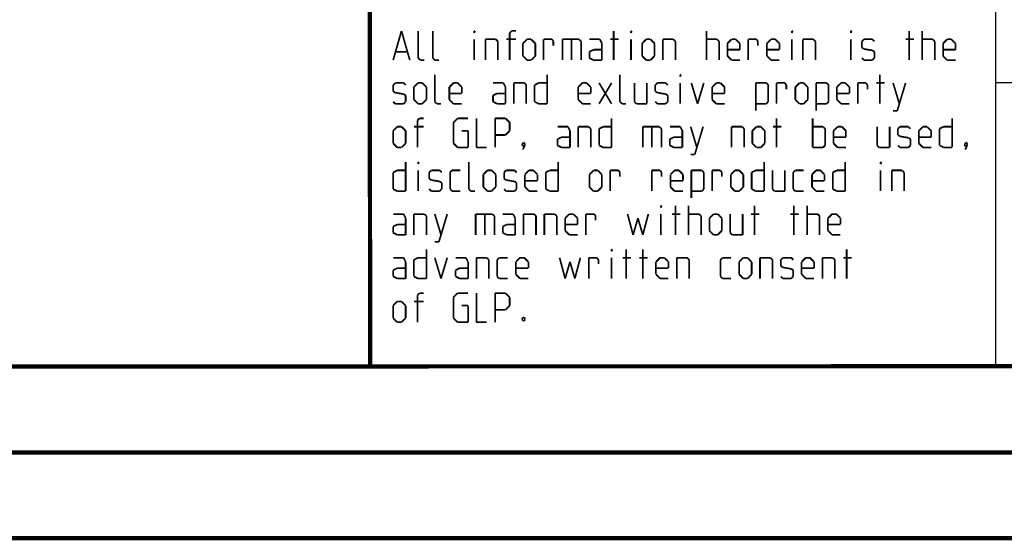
# Model space of a CAD drawing. Header units: inches. Extents: x 0 to 420, y 0 to 297.
# Tile 48 of 90: x 226 to 284, y 0 to 30. Entities that reach past the tile are written whole.
import ezdxf

# ---------------------------------------------------------------- set-up
doc = ezdxf.new("R2010")
doc.units = ezdxf.units.IN
doc.header["$LTSCALE"] = 23.1
doc.header["$MEASUREMENT"] = 0
doc.layers.get('0').update_dxf_attribs({"linetype": 'CONTINUOUS'})

msp = doc.modelspace()

# ---------------------------------------------------------------- linework, layer by layer
at = {"color": 2, "linetype": 'Continuous'}
for p, q in [((246.849663, 81.494826), (246.849663, 10.124826)), ((283.409663, 81.494826), (283.409663, 10.124826)), ((283.409663, 26.594826), (301.689663, 26.594826)), ((246.849663, 10.124826), (409.809663, 10.124826))]:
    msp.add_line(p, q, dxfattribs=at)
at = {"color": 7, "linetype": 'Continuous'}
for p, q in [((246.919452, 10.217134), (246.847391, 59.51846)), ((409.859987, 10.073745), (25.006973, 10.013432)), ((0, 0), (420, 0))]:
    msp.add_line(p, q, dxfattribs=at)
at = {"color": 7, "linetype": 'Continuous', "const_width": 0.25}
for points in [[(246.906012, 9.954289), (246.846171, 59.638862)], [(409.830739, 10.048046), (25, 10)], [(20, 5), (415, 5)], [(420, 0), (0, 0)]]:
    msp.add_lwpolyline(points, dxfattribs=at)
at = {"color": 2, "linetype": 'Continuous', "const_width": 0.1}
for points in [[(248.247865, 27.904828), (248.733593, 29.604823)], [(248.733593, 29.604823), (249.219294, 27.904828)], [(249.705022, 28.026253), (249.705022, 29.604823)], [(250.55502, 28.026253), (250.55502, 29.604823)], [(252.98358, 29.604823), (253.024058, 29.604823)], [(252.98358, 29.483397), (252.98358, 29.604823)], [(253.024058, 29.604823), (252.98358, 29.483397)], [(255.047871, 29.483397), (255.169303, 29.604823)], [(255.047871, 27.904828), (255.047871, 29.483397)], [(255.169303, 29.604823), (255.412167, 29.604823)], [(261.119312, 27.904828), (261.119312, 29.604823)], [(262.131218, 29.604823), (262.171696, 29.604823)], [(262.131218, 29.483397), (262.131218, 29.604823)], [(262.171696, 29.604823), (262.131218, 29.483397)], [(266.543115, 27.904828), (266.543115, 29.604823)], [(271.521694, 29.604823), (271.562172, 29.604823)], [(271.521694, 29.483397), (271.521694, 29.604823)], [(271.562172, 29.604823), (271.521694, 29.483397)], [(274.962162, 29.604823), (275.002639, 29.604823)], [(274.962162, 29.483397), (274.962162, 29.604823)], [(275.002639, 29.604823), (274.962162, 29.483397)], [(278.362152, 27.904828), (278.362152, 29.604823)], [(279.131221, 27.904828), (279.131221, 29.604823)], [(252.98358, 27.904828), (252.98358, 29.119114)], [(253.631217, 29.119114), (254.238351, 29.119114)], [(253.631217, 27.904828), (253.631217, 29.119114)], [(254.238351, 29.119114), (254.359783, 28.997682)], [(254.359783, 28.997682), (254.359783, 27.904828)], [(255.412167, 29.119114), (254.845485, 29.119114)], [(255.816914, 28.876257), (256.059778, 29.119114)], [(255.816914, 28.147685), (255.816914, 28.876257)], [(256.059778, 29.119114), (256.302642, 29.119114)], [(256.302642, 29.119114), (256.545505, 28.876257)], [(256.545505, 28.876257), (256.545505, 28.147685)], [(257.031207, 29.119114), (257.516935, 29.119114)], [(257.031207, 27.904828), (257.031207, 29.119114)], [(257.516935, 29.119114), (257.597889, 28.997682)], [(257.597889, 28.997682), (257.597889, 28.754825)], [(258.124069, 29.119114), (259.095498, 29.119114)], [(258.124069, 27.904828), (258.124069, 29.119114)], [(258.650248, 29.119114), (258.650248, 27.904828)], [(259.095498, 29.119114), (259.21693, 28.997682)], [(259.21693, 28.997682), (259.21693, 27.904828)], [(260.309791, 29.119114), (259.702632, 29.119114)], [(260.431223, 28.876257), (260.309791, 29.119114)], [(260.431223, 27.904828), (260.431223, 28.876257)], [(260.916925, 29.119114), (261.402627, 29.119114)], [(262.131218, 27.904828), (262.131218, 29.119114)], [(262.778829, 28.876257), (263.021693, 29.119114)], [(262.778829, 28.147685), (262.778829, 28.876257)], [(263.021693, 29.119114), (263.264557, 29.119114)], [(263.264557, 29.119114), (263.507395, 28.876257)], [(263.507395, 28.876257), (263.507395, 28.147685)], [(263.993123, 29.119114), (264.600256, 29.119114)], [(263.993123, 27.904828), (263.993123, 29.119114)], [(264.600256, 29.119114), (264.721688, 28.997682)], [(264.721688, 28.997682), (264.721688, 27.904828)], [(266.543115, 29.119114), (267.150249, 29.119114)], [(267.150249, 29.119114), (267.271681, 28.997682)], [(267.271681, 28.997682), (267.271681, 27.904828)], [(267.757408, 28.876257), (268.000247, 29.119114)], [(267.757408, 28.147685), (267.757408, 28.876257)], [(268.000247, 29.119114), (268.24311, 29.119114)], [(268.24311, 29.119114), (268.485974, 28.876257)], [(268.485974, 28.876257), (268.485974, 28.511968)], [(268.971676, 29.119114), (269.457404, 29.119114)], [(268.971676, 27.904828), (268.971676, 29.119114)], [(269.457404, 29.119114), (269.538358, 28.997682)], [(269.538358, 28.997682), (269.538358, 28.754825)], [(270.064537, 28.876257), (270.307401, 29.119114)], [(270.064537, 28.147685), (270.064537, 28.876257)], [(270.307401, 29.119114), (270.550265, 29.119114)], [(270.550265, 29.119114), (270.793103, 28.876257)], [(270.793103, 28.876257), (270.793103, 28.511968)], [(271.521694, 27.904828), (271.521694, 29.119114)], [(272.169305, 29.119114), (272.776439, 29.119114)], [(272.169305, 27.904828), (272.169305, 29.119114)], [(272.776439, 29.119114), (272.897871, 28.997682)], [(272.897871, 28.997682), (272.897871, 27.904828)], [(274.962162, 27.904828), (274.962162, 29.119114)], [(275.609773, 28.997682), (275.731205, 29.119114)], [(275.609773, 28.6334), (275.609773, 28.997682)], [(275.731205, 29.119114), (276.216932, 29.119114)], [(276.216932, 29.119114), (276.338364, 28.997682)], [(278.159791, 29.119114), (278.645493, 29.119114)], [(279.131221, 29.119114), (279.738354, 29.119114)], [(279.738354, 29.119114), (279.859786, 28.997682)], [(279.859786, 28.997682), (279.859786, 27.904828)], [(280.345488, 28.876257), (280.588352, 29.119114)], [(280.345488, 28.147685), (280.345488, 28.876257)], [(280.588352, 29.119114), (280.831216, 29.119114)], [(280.831216, 29.119114), (281.07408, 28.876257)], [(281.07408, 28.876257), (281.07408, 28.511968)], [(248.409774, 28.390542), (249.057411, 28.390542)], [(256.059778, 27.904828), (255.816914, 28.147685)], [(256.545505, 28.147685), (256.302642, 27.904828)], [(259.702632, 28.390542), (259.945496, 28.511968)], [(259.702632, 28.026253), (259.702632, 28.390542)], [(259.945496, 28.511968), (260.431223, 28.511968)], [(263.021693, 27.904828), (262.778829, 28.147685)], [(263.507395, 28.147685), (263.264557, 27.904828)], [(268.485974, 28.511968), (267.757408, 28.511968)], [(268.000247, 27.904828), (267.757408, 28.147685)], [(270.793103, 28.511968), (270.064537, 28.511968)], [(270.307401, 27.904828), (270.064537, 28.147685)], [(275.731205, 28.552445), (275.609773, 28.6334)], [(276.216932, 28.47149), (275.731205, 28.552445)], [(276.338364, 28.390542), (276.216932, 28.47149)], [(276.338364, 28.026253), (276.338364, 28.390542)], [(281.07408, 28.511968), (280.345488, 28.511968)], [(280.588352, 27.904828), (280.345488, 28.147685)], [(249.826454, 27.904828), (249.705022, 28.026253)], [(250.069318, 27.904828), (249.826454, 27.904828)], [(250.676451, 27.904828), (250.55502, 28.026253)], [(250.919315, 27.904828), (250.676451, 27.904828)], [(256.302642, 27.904828), (256.059778, 27.904828)], [(259.945496, 27.904828), (259.702632, 28.026253)], [(260.431223, 27.904828), (259.945496, 27.904828)], [(263.264557, 27.904828), (263.021693, 27.904828)], [(268.485974, 27.904828), (268.000247, 27.904828)], [(270.793103, 27.904828), (270.307401, 27.904828)], [(275.609773, 28.026253), (275.731205, 27.904828)], [(275.731205, 27.904828), (276.216932, 27.904828)], [(276.216932, 27.904828), (276.338364, 28.026253)], [(281.07408, 27.904828), (280.588352, 27.904828)], [(250.676451, 25.476254), (250.676451, 27.054824)], [(257.233594, 27.054824), (257.233594, 25.354828)], [(261.483582, 25.476254), (261.483582, 27.054824)], [(265.005029, 27.054824), (265.045507, 27.054824)], [(265.005029, 26.933398), (265.005029, 27.054824)], [(265.045507, 27.054824), (265.005029, 26.933398)], [(276.662157, 25.354828), (276.662157, 27.054824)], [(248.247865, 26.447683), (248.369297, 26.569109)], [(248.247865, 26.083394), (248.247865, 26.447683)], [(248.369297, 26.569109), (248.855024, 26.569109)], [(248.855024, 26.569109), (248.976456, 26.447683)], [(249.462158, 26.326252), (249.705022, 26.569109)], [(249.705022, 26.569109), (249.947886, 26.569109)], [(249.947886, 26.569109), (250.190724, 26.326252)], [(251.526449, 26.326252), (251.769313, 26.569109)], [(251.769313, 26.569109), (252.012151, 26.569109)], [(252.012151, 26.569109), (252.255015, 26.326252)], [(254.683601, 26.569109), (254.076442, 26.569109)], [(254.805033, 26.326252), (254.683601, 26.569109)], [(255.290735, 26.569109), (255.897869, 26.569109)], [(255.290735, 25.354828), (255.290735, 26.569109)], [(255.897869, 26.569109), (256.019301, 26.447683)], [(256.019301, 26.447683), (256.019301, 25.354828)], [(256.505028, 26.447683), (256.747866, 26.569109)], [(256.505028, 25.476254), (256.505028, 26.447683)], [(256.747866, 26.569109), (257.233594, 26.569109)], [(259.055021, 26.326252), (259.297885, 26.569109)], [(259.297885, 26.569109), (259.540723, 26.569109)], [(259.540723, 26.569109), (259.783586, 26.326252)], [(260.269314, 26.569109), (260.99788, 25.354828)], [(260.269314, 25.354828), (260.99788, 26.569109)], [(262.333605, 26.569109), (262.333605, 25.476254)], [(263.06217, 25.354828), (263.06217, 26.569109)], [(263.547872, 26.447683), (263.669304, 26.569109)], [(263.547872, 26.083394), (263.547872, 26.447683)], [(263.669304, 26.569109), (264.155032, 26.569109)], [(264.155032, 26.569109), (264.276438, 26.447683)], [(265.005029, 25.354828), (265.005029, 26.569109)], [(265.65264, 26.569109), (266.016936, 25.354828)], [(266.016936, 25.354828), (266.381206, 26.569109)], [(266.866934, 26.326252), (267.109772, 26.569109)], [(267.109772, 26.569109), (267.352635, 26.569109)], [(267.352635, 26.569109), (267.595499, 26.326252)], [(269.416926, 26.569109), (270.02406, 26.569109)], [(269.416926, 24.950065), (269.416926, 26.569109)], [(270.02406, 26.569109), (270.145492, 26.447683)], [(270.145492, 26.447683), (270.145492, 25.476254)], [(270.631219, 26.569109), (271.116921, 26.569109)], [(270.631219, 25.354828), (270.631219, 26.569109)], [(271.116921, 26.569109), (271.197876, 26.447683)], [(271.197876, 26.447683), (271.197876, 26.204826)], [(271.724081, 26.326252), (271.966919, 26.569109)], [(271.966919, 26.569109), (272.209783, 26.569109)], [(272.209783, 26.569109), (272.452646, 26.326252)], [(272.938348, 26.569109), (273.545508, 26.569109)], [(272.938348, 24.950065), (272.938348, 26.569109)], [(273.545508, 26.569109), (273.666914, 26.447683)], [(273.666914, 26.447683), (273.666914, 25.476254)], [(274.152642, 26.326252), (274.395505, 26.569109)], [(274.395505, 26.569109), (274.638344, 26.569109)], [(274.638344, 26.569109), (274.881207, 26.326252)], [(275.366935, 26.569109), (275.852637, 26.569109)], [(275.366935, 25.354828), (275.366935, 26.569109)], [(275.852637, 26.569109), (275.933591, 26.447683)], [(275.933591, 26.447683), (275.933591, 26.204826)], [(276.459771, 26.569109), (276.945498, 26.569109)], [(277.4312, 26.569109), (277.795496, 25.354828)], [(277.674064, 24.950065), (278.159791, 26.569109)], [(248.369297, 26.002446), (248.247865, 26.083394)], [(248.855024, 25.921491), (248.369297, 26.002446)], [(248.976456, 25.840537), (248.855024, 25.921491)], [(248.976456, 25.476254), (248.976456, 25.840537)], [(249.462158, 25.597686), (249.462158, 26.326252)], [(250.190724, 26.326252), (250.190724, 25.597686)], [(251.526449, 25.597686), (251.526449, 26.326252)], [(252.255015, 25.961969), (251.526449, 25.961969)], [(252.255015, 26.326252), (252.255015, 25.961969)], [(254.076442, 25.840537), (254.319305, 25.961969)], [(254.076442, 25.476254), (254.076442, 25.840537)], [(254.319305, 25.961969), (254.805033, 25.961969)], [(254.805033, 25.354828), (254.805033, 26.326252)], [(259.055021, 25.597686), (259.055021, 26.326252)], [(259.783586, 25.961969), (259.055021, 25.961969)], [(259.783586, 26.326252), (259.783586, 25.961969)], [(263.669304, 26.002446), (263.547872, 26.083394)], [(264.155032, 25.921491), (263.669304, 26.002446)], [(264.276438, 25.840537), (264.155032, 25.921491)], [(264.276438, 25.476254), (264.276438, 25.840537)], [(266.866934, 25.597686), (266.866934, 26.326252)], [(267.595499, 25.961969), (266.866934, 25.961969)], [(267.595499, 26.326252), (267.595499, 25.961969)], [(271.724081, 25.597686), (271.724081, 26.326252)], [(272.452646, 26.326252), (272.452646, 25.597686)], [(274.152642, 25.597686), (274.152642, 26.326252)], [(274.881207, 25.961969), (274.152642, 25.961969)], [(274.881207, 26.326252), (274.881207, 25.961969)], [(248.247865, 25.476254), (248.369297, 25.354828)], [(248.369297, 25.354828), (248.855024, 25.354828)], [(248.855024, 25.354828), (248.976456, 25.476254)], [(249.705022, 25.354828), (249.462158, 25.597686)], [(249.947886, 25.354828), (249.705022, 25.354828)], [(250.190724, 25.597686), (249.947886, 25.354828)], [(250.797883, 25.354828), (250.676451, 25.476254)], [(251.040747, 25.354828), (250.797883, 25.354828)], [(251.769313, 25.354828), (251.526449, 25.597686)], [(252.255015, 25.354828), (251.769313, 25.354828)], [(254.319305, 25.354828), (254.076442, 25.476254)], [(254.805033, 25.354828), (254.319305, 25.354828)], [(256.747866, 25.354828), (256.505028, 25.476254)], [(257.233594, 25.354828), (256.747866, 25.354828)], [(259.297885, 25.354828), (259.055021, 25.597686)], [(259.783586, 25.354828), (259.297885, 25.354828)], [(261.605013, 25.354828), (261.483582, 25.476254)], [(261.847877, 25.354828), (261.605013, 25.354828)], [(262.333605, 25.476254), (262.455011, 25.354828)], [(262.455011, 25.354828), (263.06217, 25.354828)], [(263.547872, 25.476254), (263.669304, 25.354828)], [(263.669304, 25.354828), (264.155032, 25.354828)], [(264.155032, 25.354828), (264.276438, 25.476254)], [(267.109772, 25.354828), (266.866934, 25.597686)], [(267.595499, 25.354828), (267.109772, 25.354828)], [(270.02406, 25.354828), (269.416926, 25.354828)], [(270.145492, 25.476254), (270.02406, 25.354828)], [(271.966919, 25.354828), (271.724081, 25.597686)], [(272.209783, 25.354828), (271.966919, 25.354828)], [(272.452646, 25.597686), (272.209783, 25.354828)], [(273.545508, 25.354828), (272.938348, 25.354828)], [(273.666914, 25.476254), (273.545508, 25.354828)], [(274.395505, 25.354828), (274.152642, 25.597686)], [(274.881207, 25.354828), (274.395505, 25.354828)], [(277.4312, 24.950065), (277.674064, 24.950065)], [(249.664545, 24.383396), (249.785977, 24.504825)], [(249.664545, 22.804826), (249.664545, 24.383396)], [(249.785977, 24.504825), (250.02884, 24.504825)], [(251.769313, 24.261967), (252.012151, 24.504825)], [(251.769313, 23.047684), (251.769313, 24.261967)], [(252.012151, 24.504825), (252.61931, 24.504825)], [(253.105012, 24.504825), (253.105012, 22.804826)], [(254.197874, 24.504825), (254.805033, 24.504825)], [(254.197874, 22.804826), (254.197874, 24.504825)], [(254.805033, 24.504825), (255.047871, 24.261967)], [(255.047871, 24.261967), (255.047871, 23.776256)], [(260.99788, 24.504825), (260.99788, 22.804826)], [(270.631219, 22.804826), (270.631219, 24.504825)], [(272.735962, 22.804826), (272.735962, 24.504825)], [(280.871693, 24.504825), (280.871693, 22.804826)], [(248.247865, 23.776256), (248.490729, 24.01911)], [(248.247865, 23.047684), (248.247865, 23.776256)], [(248.490729, 24.01911), (248.733593, 24.01911)], [(248.733593, 24.01911), (248.976456, 23.776256)], [(248.976456, 23.776256), (248.976456, 23.047684)], [(250.02884, 24.01911), (249.462158, 24.01911)], [(252.255015, 23.776256), (252.61931, 23.776256)], [(252.61931, 23.776256), (252.61931, 22.804826)], [(254.805033, 23.533398), (254.197874, 23.533398)], [(255.047871, 23.776256), (254.805033, 23.533398)], [(258.447887, 24.01911), (257.840728, 24.01911)], [(258.569319, 23.776256), (258.447887, 24.01911)], [(258.569319, 22.804826), (258.569319, 23.776256)], [(259.055021, 24.01911), (259.662155, 24.01911)], [(259.055021, 22.804826), (259.055021, 24.01911)], [(259.662155, 24.01911), (259.783586, 23.897684)], [(259.783586, 23.897684), (259.783586, 22.804826)], [(260.269314, 23.897684), (260.512152, 24.01911)], [(260.269314, 22.926255), (260.269314, 23.897684)], [(260.512152, 24.01911), (260.99788, 24.01911)], [(262.819307, 24.01911), (263.790736, 24.01911)], [(262.819307, 22.804826), (262.819307, 24.01911)], [(263.345486, 24.01911), (263.345486, 22.804826)], [(263.790736, 24.01911), (263.912168, 23.897684)], [(263.912168, 23.897684), (263.912168, 22.804826)], [(265.005029, 24.01911), (264.39787, 24.01911)], [(265.126461, 23.776256), (265.005029, 24.01911)], [(265.126461, 22.804826), (265.126461, 23.776256)], [(265.612163, 24.01911), (265.976459, 22.804826)], [(265.855027, 22.400063), (266.340729, 24.01911)], [(268.000247, 24.01911), (268.607406, 24.01911)], [(268.000247, 22.804826), (268.000247, 24.01911)], [(268.607406, 24.01911), (268.728838, 23.897684)], [(268.728838, 23.897684), (268.728838, 22.804826)], [(269.21454, 23.776256), (269.457404, 24.01911)], [(269.21454, 23.047684), (269.21454, 23.776256)], [(269.457404, 24.01911), (269.700267, 24.01911)], [(269.700267, 24.01911), (269.943105, 23.776256)], [(269.943105, 23.776256), (269.943105, 23.047684)], [(270.428833, 24.01911), (270.914535, 24.01911)], [(272.735962, 24.01911), (273.343121, 24.01911)], [(273.343121, 24.01911), (273.464553, 23.897684)], [(273.464553, 23.897684), (273.464553, 22.926255)], [(273.950255, 23.776256), (274.193119, 24.01911)], [(273.950255, 23.047684), (273.950255, 23.776256)], [(274.193119, 24.01911), (274.435983, 24.01911)], [(274.435983, 24.01911), (274.678821, 23.776256)], [(274.678821, 23.776256), (274.678821, 23.41197)], [(276.500248, 24.01911), (276.500248, 22.926255)], [(277.228839, 22.804826), (277.228839, 24.01911)], [(277.714541, 23.897684), (277.835973, 24.01911)], [(277.714541, 23.533398), (277.714541, 23.897684)], [(277.835973, 23.452444), (277.714541, 23.533398)], [(277.835973, 24.01911), (278.321675, 24.01911)], [(278.321675, 24.01911), (278.443107, 23.897684)], [(278.928834, 23.776256), (279.171698, 24.01911)], [(278.928834, 23.047684), (278.928834, 23.776256)], [(279.171698, 24.01911), (279.414536, 24.01911)], [(279.414536, 24.01911), (279.6574, 23.776256)], [(279.6574, 23.776256), (279.6574, 23.41197)], [(280.143127, 23.897684), (280.385966, 24.01911)], [(280.143127, 22.926255), (280.143127, 23.897684)], [(280.385966, 24.01911), (280.871693, 24.01911)], [(248.490729, 22.804826), (248.247865, 23.047684)], [(248.976456, 23.047684), (248.733593, 22.804826)], [(252.012151, 22.804826), (251.769313, 23.047684)], [(255.776437, 22.966729), (255.816914, 23.047684)], [(255.776437, 22.926255), (255.776437, 22.966729)], [(255.816914, 23.047684), (255.857391, 23.088158)], [(255.857391, 23.088158), (255.897869, 23.088158)], [(255.938346, 22.966729), (255.857391, 22.885778)], [(255.897869, 23.088158), (255.938346, 23.007206)], [(255.938346, 22.966729), (255.897869, 22.8453)], [(255.938346, 23.007206), (255.938346, 22.966729)], [(257.840728, 23.290541), (258.083591, 23.41197)], [(257.840728, 22.926255), (257.840728, 23.290541)], [(258.083591, 23.41197), (258.569319, 23.41197)], [(264.39787, 23.290541), (264.640734, 23.41197)], [(264.39787, 22.926255), (264.39787, 23.290541)], [(264.640734, 23.41197), (265.126461, 23.41197)], [(269.457404, 22.804826), (269.21454, 23.047684)], [(269.943105, 23.047684), (269.700267, 22.804826)], [(274.678821, 23.41197), (273.950255, 23.41197)], [(274.193119, 22.804826), (273.950255, 23.047684)], [(278.321675, 23.371492), (277.835973, 23.452444)], [(278.443107, 23.290541), (278.321675, 23.371492)], [(278.443107, 22.926255), (278.443107, 23.290541)], [(279.6574, 23.41197), (278.928834, 23.41197)], [(279.171698, 22.804826), (278.928834, 23.047684)], [(281.600259, 22.966729), (281.640736, 23.047684)], [(281.600259, 22.926255), (281.600259, 22.966729)], [(281.640736, 23.047684), (281.681213, 23.088158)], [(281.681213, 23.088158), (281.721691, 23.088158)], [(281.762168, 22.966729), (281.681213, 22.885778)], [(281.721691, 23.088158), (281.762168, 23.007206)], [(281.762168, 22.966729), (281.721691, 22.8453)], [(281.762168, 23.007206), (281.762168, 22.966729)], [(248.733593, 22.804826), (248.490729, 22.804826)], [(252.61931, 22.804826), (252.012151, 22.804826)], [(253.105012, 22.804826), (253.712172, 22.804826)], [(255.816914, 22.885778), (255.776437, 22.926255)], [(255.857391, 22.885778), (255.816914, 22.885778)], [(255.897869, 22.8453), (255.816914, 22.683398)], [(258.083591, 22.804826), (257.840728, 22.926255)], [(258.569319, 22.804826), (258.083591, 22.804826)], [(260.512152, 22.804826), (260.269314, 22.926255)], [(260.99788, 22.804826), (260.512152, 22.804826)], [(264.640734, 22.804826), (264.39787, 22.926255)], [(265.126461, 22.804826), (264.640734, 22.804826)], [(265.612163, 22.400063), (265.855027, 22.400063)], [(269.700267, 22.804826), (269.457404, 22.804826)], [(273.343121, 22.804826), (272.735962, 22.804826)], [(273.464553, 22.926255), (273.343121, 22.804826)], [(274.678821, 22.804826), (274.193119, 22.804826)], [(276.500248, 22.926255), (276.62168, 22.804826)], [(276.62168, 22.804826), (277.228839, 22.804826)], [(277.714541, 22.926255), (277.835973, 22.804826)], [(277.835973, 22.804826), (278.321675, 22.804826)], [(278.321675, 22.804826), (278.443107, 22.926255)], [(279.6574, 22.804826), (279.171698, 22.804826)], [(280.385966, 22.804826), (280.143127, 22.926255)], [(280.871693, 22.804826), (280.385966, 22.804826)], [(281.640736, 22.885778), (281.600259, 22.926255)], [(281.681213, 22.885778), (281.640736, 22.885778)], [(281.721691, 22.8453), (281.640736, 22.683398)], [(248.976456, 21.954825), (248.976456, 20.254827)], [(249.705022, 21.954825), (249.745499, 21.954825)], [(249.705022, 21.833397), (249.705022, 21.954825)], [(249.745499, 21.954825), (249.705022, 21.833397)], [(252.659788, 20.376256), (252.659788, 21.954825)], [(257.881205, 21.954825), (257.881205, 20.254827)], [(269.902628, 21.954825), (269.902628, 20.254827)], [(274.638344, 21.954825), (274.638344, 20.254827)], [(276.702634, 21.954825), (276.743112, 21.954825)], [(276.702634, 21.833397), (276.702634, 21.954825)], [(276.743112, 21.954825), (276.702634, 21.833397)], [(248.247865, 21.347682), (248.490729, 21.469111)], [(248.247865, 20.376256), (248.247865, 21.347682)], [(248.490729, 21.469111), (248.976456, 21.469111)], [(249.705022, 20.254827), (249.705022, 21.469111)], [(250.352633, 21.347682), (250.474065, 21.469111)], [(250.352633, 20.983396), (250.352633, 21.347682)], [(250.474065, 21.469111), (250.959792, 21.469111)], [(250.959792, 21.469111), (251.081199, 21.347682)], [(251.566926, 21.347682), (251.688358, 21.469111)], [(251.566926, 20.376256), (251.566926, 21.347682)], [(251.688358, 21.469111), (252.17406, 21.469111)], [(253.509785, 21.226253), (253.752649, 21.469111)], [(253.509785, 20.497681), (253.509785, 21.226253)], [(253.752649, 21.469111), (253.995487, 21.469111)], [(253.995487, 21.469111), (254.238351, 21.226253)], [(254.238351, 21.226253), (254.238351, 20.497681)], [(254.724078, 21.347682), (254.845485, 21.469111)], [(254.724078, 20.983396), (254.724078, 21.347682)], [(254.845485, 21.469111), (255.331212, 21.469111)], [(255.331212, 21.469111), (255.452644, 21.347682)], [(255.938346, 21.226253), (256.18121, 21.469111)], [(255.938346, 20.497681), (255.938346, 21.226253)], [(256.18121, 21.469111), (256.424073, 21.469111)], [(256.424073, 21.469111), (256.666937, 21.226253)], [(256.666937, 21.226253), (256.666937, 20.861967)], [(257.152639, 21.347682), (257.395503, 21.469111)], [(257.152639, 20.376256), (257.152639, 21.347682)], [(257.395503, 21.469111), (257.881205, 21.469111)], [(259.702632, 21.226253), (259.945496, 21.469111)], [(259.702632, 20.497681), (259.702632, 21.226253)], [(259.945496, 21.469111), (260.188359, 21.469111)], [(260.188359, 21.469111), (260.431223, 21.226253)], [(260.431223, 21.226253), (260.431223, 20.497681)], [(260.916925, 21.469111), (261.402627, 21.469111)], [(260.916925, 20.254827), (260.916925, 21.469111)], [(261.402627, 21.469111), (261.483582, 21.347682)], [(261.483582, 21.347682), (261.483582, 21.104825)], [(263.345486, 21.469111), (263.831213, 21.469111)], [(263.345486, 20.254827), (263.345486, 21.469111)], [(263.831213, 21.469111), (263.912168, 21.347682)], [(263.912168, 21.347682), (263.912168, 21.104825)], [(264.438347, 21.226253), (264.681211, 21.469111)], [(264.438347, 20.497681), (264.438347, 21.226253)], [(264.681211, 21.469111), (264.924075, 21.469111)], [(264.924075, 21.469111), (265.166913, 21.226253)], [(265.166913, 21.226253), (265.166913, 20.861967)], [(265.65264, 21.469111), (266.259774, 21.469111)], [(265.65264, 19.850064), (265.65264, 21.469111)], [(266.259774, 21.469111), (266.381206, 21.347682)], [(266.381206, 21.347682), (266.381206, 20.376256)], [(266.866934, 21.469111), (267.352635, 21.469111)], [(266.866934, 20.254827), (266.866934, 21.469111)], [(267.352635, 21.469111), (267.43359, 21.347682)], [(267.43359, 21.347682), (267.43359, 21.104825)], [(267.959795, 21.226253), (268.202633, 21.469111)], [(267.959795, 20.497681), (267.959795, 21.226253)], [(268.202633, 21.469111), (268.445497, 21.469111)], [(268.445497, 21.469111), (268.688361, 21.226253)], [(268.688361, 21.226253), (268.688361, 20.497681)], [(269.174062, 21.347682), (269.416926, 21.469111)], [(269.174062, 20.376256), (269.174062, 21.347682)], [(269.416926, 21.469111), (269.902628, 21.469111)], [(270.388356, 21.469111), (270.388356, 20.376256)], [(271.116921, 20.254827), (271.116921, 21.469111)], [(271.602649, 21.347682), (271.724081, 21.469111)], [(271.602649, 20.376256), (271.602649, 21.347682)], [(271.724081, 21.469111), (272.209783, 21.469111)], [(272.695485, 21.226253), (272.938348, 21.469111)], [(272.695485, 20.497681), (272.695485, 21.226253)], [(272.938348, 21.469111), (273.181212, 21.469111)], [(273.181212, 21.469111), (273.424076, 21.226253)], [(273.424076, 21.226253), (273.424076, 20.861967)], [(273.909778, 21.347682), (274.152642, 21.469111)], [(273.909778, 20.376256), (273.909778, 21.347682)], [(274.152642, 21.469111), (274.638344, 21.469111)], [(276.702634, 20.254827), (276.702634, 21.469111)], [(277.350271, 21.469111), (277.957405, 21.469111)], [(277.350271, 20.254827), (277.350271, 21.469111)], [(277.957405, 21.469111), (278.078837, 21.347682)], [(278.078837, 21.347682), (278.078837, 20.254827)], [(250.474065, 20.902445), (250.352633, 20.983396)], [(250.959792, 20.821493), (250.474065, 20.902445)], [(251.081199, 20.740539), (250.959792, 20.821493)], [(251.081199, 20.376256), (251.081199, 20.740539)], [(254.845485, 20.902445), (254.724078, 20.983396)], [(255.331212, 20.821493), (254.845485, 20.902445)], [(255.452644, 20.740539), (255.331212, 20.821493)], [(255.452644, 20.376256), (255.452644, 20.740539)], [(256.666937, 20.861967), (255.938346, 20.861967)], [(265.166913, 20.861967), (264.438347, 20.861967)], [(273.424076, 20.861967), (272.695485, 20.861967)], [(248.490729, 20.254827), (248.247865, 20.376256)], [(248.976456, 20.254827), (248.490729, 20.254827)], [(250.352633, 20.376256), (250.474065, 20.254827)], [(250.474065, 20.254827), (250.959792, 20.254827)], [(250.959792, 20.254827), (251.081199, 20.376256)], [(251.688358, 20.254827), (251.566926, 20.376256)], [(252.17406, 20.254827), (251.688358, 20.254827)], [(252.781219, 20.254827), (252.659788, 20.376256)], [(253.024058, 20.254827), (252.781219, 20.254827)], [(253.752649, 20.254827), (253.509785, 20.497681)], [(253.995487, 20.254827), (253.752649, 20.254827)], [(254.238351, 20.497681), (253.995487, 20.254827)], [(254.724078, 20.376256), (254.845485, 20.254827)], [(254.845485, 20.254827), (255.331212, 20.254827)], [(255.331212, 20.254827), (255.452644, 20.376256)], [(256.18121, 20.254827), (255.938346, 20.497681)], [(256.666937, 20.254827), (256.18121, 20.254827)], [(257.395503, 20.254827), (257.152639, 20.376256)], [(257.881205, 20.254827), (257.395503, 20.254827)], [(259.945496, 20.254827), (259.702632, 20.497681)], [(260.188359, 20.254827), (259.945496, 20.254827)], [(260.431223, 20.497681), (260.188359, 20.254827)], [(264.681211, 20.254827), (264.438347, 20.497681)], [(265.166913, 20.254827), (264.681211, 20.254827)], [(266.259774, 20.254827), (265.65264, 20.254827)], [(266.381206, 20.376256), (266.259774, 20.254827)], [(268.202633, 20.254827), (267.959795, 20.497681)], [(268.445497, 20.254827), (268.202633, 20.254827)], [(268.688361, 20.497681), (268.445497, 20.254827)], [(269.416926, 20.254827), (269.174062, 20.376256)], [(269.902628, 20.254827), (269.416926, 20.254827)], [(270.388356, 20.376256), (270.509788, 20.254827)], [(270.509788, 20.254827), (271.116921, 20.254827)], [(271.724081, 20.254827), (271.602649, 20.376256)], [(272.209783, 20.254827), (271.724081, 20.254827)], [(272.938348, 20.254827), (272.695485, 20.497681)], [(273.424076, 20.254827), (272.938348, 20.254827)], [(274.152642, 20.254827), (273.909778, 20.376256)], [(274.638344, 20.254827), (274.152642, 20.254827)], [(248.855024, 18.919112), (248.247865, 18.919112)], [(248.976456, 18.676254), (248.855024, 18.919112)], [(249.462158, 18.919112), (250.069318, 18.919112)], [(249.462158, 17.704825), (249.462158, 18.919112)], [(250.069318, 18.919112), (250.190724, 18.797683)], [(250.676451, 18.919112), (251.040747, 17.704825)], [(250.919315, 17.300065), (251.405017, 18.919112)], [(253.064535, 18.919112), (254.035964, 18.919112)], [(253.064535, 17.704825), (253.064535, 18.919112)], [(253.59074, 18.919112), (253.59074, 17.704825)], [(254.035964, 18.919112), (254.157396, 18.797683)], [(255.250258, 18.919112), (254.643124, 18.919112)], [(255.371689, 18.676254), (255.250258, 18.919112)], [(255.857391, 18.919112), (256.464551, 18.919112)], [(255.857391, 17.704825), (255.857391, 18.919112)], [(256.464551, 18.919112), (256.585983, 18.797683)], [(257.071685, 18.919112), (257.678818, 18.919112)], [(257.071685, 17.704825), (257.071685, 18.919112)], [(257.678818, 18.919112), (257.80025, 18.797683)], [(258.285978, 18.676254), (258.528842, 18.919112)], [(258.528842, 18.919112), (258.77168, 18.919112)], [(258.77168, 18.919112), (259.014543, 18.676254)], [(259.500271, 18.919112), (259.985973, 18.919112)], [(259.500271, 17.704825), (259.500271, 18.919112)], [(259.985973, 18.919112), (260.066927, 18.797683)], [(261.928832, 18.919112), (262.25265, 17.704825)], [(262.819307, 17.704825), (263.143125, 18.919112)], [(263.871691, 19.404826), (263.912168, 19.404826)], [(263.871691, 19.283398), (263.871691, 19.404826)], [(263.912168, 19.404826), (263.871691, 19.283398)], [(263.871691, 17.704825), (263.871691, 18.919112)], [(264.519302, 18.919112), (265.005029, 18.919112)], [(264.721688, 17.704825), (264.721688, 19.404826)], [(265.490731, 17.704825), (265.490731, 19.404826)], [(265.490731, 18.919112), (266.097865, 18.919112)], [(266.097865, 18.919112), (266.219297, 18.797683)], [(266.705024, 18.676254), (266.947888, 18.919112)], [(266.947888, 18.919112), (267.190726, 18.919112)], [(267.190726, 18.919112), (267.43359, 18.676254)], [(267.919318, 18.919112), (267.919318, 17.826254)], [(268.647883, 17.704825), (268.647883, 18.919112)], [(269.133585, 18.919112), (269.619313, 18.919112)], [(269.335972, 17.704825), (269.335972, 19.404826)], [(271.44074, 18.919112), (271.926442, 18.919112)], [(271.643126, 17.704825), (271.643126, 19.404826)], [(272.412169, 17.704825), (272.412169, 19.404826)], [(272.412169, 18.919112), (273.019303, 18.919112)], [(273.019303, 18.919112), (273.140735, 18.797683)], [(273.626437, 18.676254), (273.869301, 18.919112)], [(273.869301, 18.919112), (274.112164, 18.919112)], [(274.112164, 18.919112), (274.355028, 18.676254)], [(248.976456, 17.704825), (248.976456, 18.676254)], [(250.190724, 18.797683), (250.190724, 17.704825)], [(254.157396, 18.797683), (254.157396, 17.704825)], [(255.371689, 17.704825), (255.371689, 18.676254)], [(256.585983, 18.797683), (256.585983, 17.704825)], [(257.80025, 18.797683), (257.80025, 17.704825)], [(258.285978, 17.947682), (258.285978, 18.676254)], [(259.014543, 18.676254), (259.014543, 18.311968)], [(260.066927, 18.797683), (260.066927, 18.554826)], [(262.25265, 17.704825), (262.535966, 18.676254)], [(262.535966, 18.676254), (262.819307, 17.704825)], [(266.219297, 18.797683), (266.219297, 17.704825)], [(266.705024, 17.947682), (266.705024, 18.676254)], [(267.43359, 18.676254), (267.43359, 17.947682)], [(273.140735, 18.797683), (273.140735, 17.704825)], [(273.626437, 17.947682), (273.626437, 18.676254)], [(274.355028, 18.676254), (274.355028, 18.311968)], [(248.247865, 18.19054), (248.490729, 18.311968)], [(248.247865, 17.826254), (248.247865, 18.19054)], [(248.490729, 17.704825), (248.247865, 17.826254)], [(248.490729, 18.311968), (248.976456, 18.311968)], [(254.643124, 18.19054), (254.885962, 18.311968)], [(254.643124, 17.826254), (254.643124, 18.19054)], [(254.885962, 17.704825), (254.643124, 17.826254)], [(254.885962, 18.311968), (255.371689, 18.311968)], [(259.014543, 18.311968), (258.285978, 18.311968)], [(258.528842, 17.704825), (258.285978, 17.947682)], [(266.947888, 17.704825), (266.705024, 17.947682)], [(267.43359, 17.947682), (267.190726, 17.704825)], [(267.919318, 17.826254), (268.040724, 17.704825)], [(274.355028, 18.311968), (273.626437, 18.311968)], [(273.869301, 17.704825), (273.626437, 17.947682)], [(248.976456, 17.704825), (248.490729, 17.704825)], [(250.676451, 17.300065), (250.919315, 17.300065)], [(255.371689, 17.704825), (254.885962, 17.704825)], [(259.014543, 17.704825), (258.528842, 17.704825)], [(267.190726, 17.704825), (266.947888, 17.704825)], [(268.040724, 17.704825), (268.647883, 17.704825)], [(274.355028, 17.704825), (273.869301, 17.704825)], [(250.190724, 16.854824), (250.190724, 15.154826)], [(260.99788, 16.854824), (261.038357, 16.854824)], [(260.99788, 16.733399), (260.99788, 16.854824)], [(261.038357, 16.854824), (260.99788, 16.733399)], [(261.847877, 15.154826), (261.847877, 16.854824)], [(262.819307, 15.154826), (262.819307, 16.854824)], [(274.719298, 15.154826), (274.719298, 16.854824)], [(248.855024, 16.369113), (248.247865, 16.369113)], [(248.976456, 16.126255), (248.855024, 16.369113)], [(248.976456, 15.154826), (248.976456, 16.126255)], [(249.462158, 16.247684), (249.705022, 16.369113)], [(249.462158, 15.276254), (249.462158, 16.247684)], [(249.705022, 16.369113), (250.190724, 16.369113)], [(250.676451, 16.369113), (251.040747, 15.154826)], [(251.040747, 15.154826), (251.405017, 16.369113)], [(252.497878, 16.369113), (251.890745, 16.369113)], [(252.61931, 16.126255), (252.497878, 16.369113)], [(252.61931, 15.154826), (252.61931, 16.126255)], [(253.105012, 16.369113), (253.712172, 16.369113)], [(253.105012, 15.154826), (253.105012, 16.369113)], [(253.712172, 16.369113), (253.833604, 16.247684)], [(253.833604, 16.247684), (253.833604, 15.154826)], [(254.319305, 16.247684), (254.440737, 16.369113)], [(254.319305, 15.276254), (254.319305, 16.247684)], [(254.440737, 16.369113), (254.926439, 16.369113)], [(255.412167, 16.126255), (255.655031, 16.369113)], [(255.412167, 15.397683), (255.412167, 16.126255)], [(255.655031, 16.369113), (255.897869, 16.369113)], [(255.897869, 16.369113), (256.140732, 16.126255)], [(256.140732, 16.126255), (256.140732, 15.761969)], [(257.962159, 16.369113), (258.285978, 15.154826)], [(258.285978, 15.154826), (258.569319, 16.126255)], [(258.569319, 16.126255), (258.852634, 15.154826)], [(258.852634, 15.154826), (259.176453, 16.369113)], [(259.662155, 16.369113), (260.147882, 16.369113)], [(259.662155, 15.154826), (259.662155, 16.369113)], [(260.147882, 16.369113), (260.228837, 16.247684)], [(260.228837, 16.247684), (260.228837, 16.004827)], [(260.99788, 15.154826), (260.99788, 16.369113)], [(261.645491, 16.369113), (262.131218, 16.369113)], [(262.61692, 16.369113), (263.102648, 16.369113)], [(263.58835, 16.126255), (263.831213, 16.369113)], [(263.58835, 15.397683), (263.58835, 16.126255)], [(263.831213, 16.369113), (264.074077, 16.369113)], [(264.074077, 16.369113), (264.316915, 16.126255)], [(264.316915, 16.126255), (264.316915, 15.761969)], [(264.802643, 16.369113), (265.409777, 16.369113)], [(264.802643, 15.154826), (264.802643, 16.369113)], [(265.409777, 16.369113), (265.531208, 16.247684)], [(265.531208, 16.247684), (265.531208, 15.154826)], [(267.352635, 16.247684), (267.474067, 16.369113)], [(267.352635, 15.276254), (267.352635, 16.247684)], [(267.474067, 16.369113), (267.959795, 16.369113)], [(268.445497, 16.126255), (268.688361, 16.369113)], [(268.445497, 15.397683), (268.445497, 16.126255)], [(268.688361, 16.369113), (268.931199, 16.369113)], [(268.931199, 16.369113), (269.174062, 16.126255)], [(269.174062, 16.126255), (269.174062, 15.397683)], [(269.65979, 16.369113), (270.266924, 16.369113)], [(269.65979, 15.154826), (269.65979, 16.369113)], [(270.266924, 16.369113), (270.388356, 16.247684)], [(270.388356, 16.247684), (270.388356, 15.154826)], [(270.874058, 16.247684), (270.99549, 16.369113)], [(270.874058, 15.883398), (270.874058, 16.247684)], [(270.99549, 16.369113), (271.481217, 16.369113)], [(271.481217, 16.369113), (271.602649, 16.247684)], [(272.088351, 16.126255), (272.331215, 16.369113)], [(272.088351, 15.397683), (272.088351, 16.126255)], [(272.331215, 16.369113), (272.574078, 16.369113)], [(272.574078, 16.369113), (272.816917, 16.126255)], [(272.816917, 16.126255), (272.816917, 15.761969)], [(273.302644, 16.369113), (273.909778, 16.369113)], [(273.302644, 15.154826), (273.302644, 16.369113)], [(273.909778, 16.369113), (274.03121, 16.247684)], [(274.03121, 16.247684), (274.03121, 15.154826)], [(274.516937, 16.369113), (275.002639, 16.369113)], [(248.247865, 15.64054), (248.490729, 15.761969)], [(248.247865, 15.276254), (248.247865, 15.64054)], [(248.490729, 15.761969), (248.976456, 15.761969)], [(251.890745, 15.64054), (252.133583, 15.761969)], [(251.890745, 15.276254), (251.890745, 15.64054)], [(252.133583, 15.761969), (252.61931, 15.761969)], [(256.140732, 15.761969), (255.412167, 15.761969)], [(264.316915, 15.761969), (263.58835, 15.761969)], [(270.99549, 15.802443), (270.874058, 15.883398)], [(271.481217, 15.721492), (270.99549, 15.802443)], [(271.602649, 15.64054), (271.481217, 15.721492)], [(271.602649, 15.276254), (271.602649, 15.64054)], [(272.816917, 15.761969), (272.088351, 15.761969)], [(248.490729, 15.154826), (248.247865, 15.276254)], [(248.976456, 15.154826), (248.490729, 15.154826)], [(249.705022, 15.154826), (249.462158, 15.276254)], [(250.190724, 15.154826), (249.705022, 15.154826)], [(252.133583, 15.154826), (251.890745, 15.276254)], [(252.61931, 15.154826), (252.133583, 15.154826)], [(254.440737, 15.154826), (254.319305, 15.276254)], [(254.926439, 15.154826), (254.440737, 15.154826)], [(255.655031, 15.154826), (255.412167, 15.397683)], [(256.140732, 15.154826), (255.655031, 15.154826)], [(263.831213, 15.154826), (263.58835, 15.397683)], [(264.316915, 15.154826), (263.831213, 15.154826)], [(267.474067, 15.154826), (267.352635, 15.276254)], [(267.959795, 15.154826), (267.474067, 15.154826)], [(268.688361, 15.154826), (268.445497, 15.397683)], [(268.931199, 15.154826), (268.688361, 15.154826)], [(269.174062, 15.397683), (268.931199, 15.154826)], [(270.874058, 15.276254), (270.99549, 15.154826)], [(270.99549, 15.154826), (271.481217, 15.154826)], [(271.481217, 15.154826), (271.602649, 15.276254)], [(272.331215, 15.154826), (272.088351, 15.397683)], [(272.816917, 15.154826), (272.331215, 15.154826)], [(248.247865, 13.576253), (248.490729, 13.81911)], [(248.490729, 13.81911), (248.733593, 13.81911)], [(248.733593, 13.81911), (248.976456, 13.576253)], [(250.02884, 13.81911), (249.462158, 13.81911)], [(249.664545, 14.183396), (249.785977, 14.304825)], [(249.664545, 12.604827), (249.664545, 14.183396)], [(249.785977, 14.304825), (250.02884, 14.304825)], [(251.769313, 14.061968), (252.012151, 14.304825)], [(251.769313, 12.847684), (251.769313, 14.061968)], [(252.012151, 14.304825), (252.61931, 14.304825)], [(253.105012, 14.304825), (253.105012, 12.604827)], [(254.197874, 14.304825), (254.805033, 14.304825)], [(254.197874, 12.604827), (254.197874, 14.304825)], [(254.805033, 14.304825), (255.047871, 14.061968)], [(255.047871, 14.061968), (255.047871, 13.576253)], [(248.247865, 12.847684), (248.247865, 13.576253)], [(248.976456, 13.576253), (248.976456, 12.847684)], [(252.255015, 13.576253), (252.61931, 13.576253)], [(252.61931, 13.576253), (252.61931, 12.604827)], [(254.805033, 13.333396), (254.197874, 13.333396)], [(255.047871, 13.576253), (254.805033, 13.333396)], [(248.490729, 12.604827), (248.247865, 12.847684)], [(248.733593, 12.604827), (248.490729, 12.604827)], [(248.976456, 12.847684), (248.733593, 12.604827)], [(252.012151, 12.604827), (251.769313, 12.847684)], [(252.61931, 12.604827), (252.012151, 12.604827)], [(253.105012, 12.604827), (253.712172, 12.604827)], [(255.776437, 12.807207), (255.816914, 12.888158)], [(255.776437, 12.766729), (255.776437, 12.807207)], [(255.816914, 12.685778), (255.776437, 12.766729)], [(255.816914, 12.888158), (255.897869, 12.888158)], [(255.897869, 12.685778), (255.816914, 12.685778)], [(255.897869, 12.888158), (255.938346, 12.807207)], [(255.938346, 12.766729), (255.897869, 12.685778)], [(255.938346, 12.807207), (255.938346, 12.766729)]]:
    msp.add_lwpolyline(points, dxfattribs=at)

doc.saveas('drawing.dxf')
